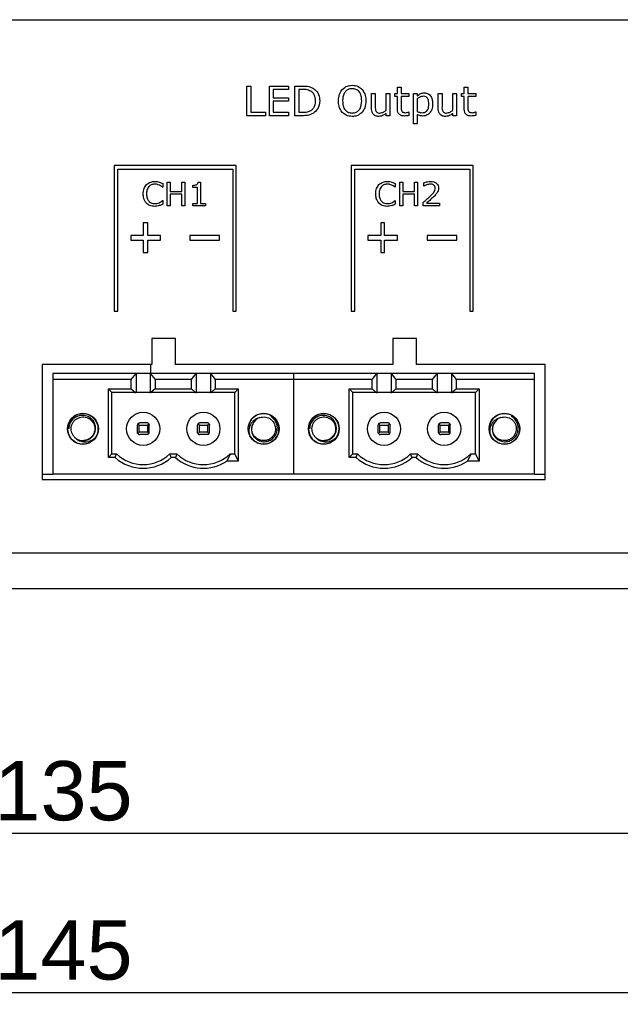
# Model space of a CAD drawing. Header units: millimetres. Extents: x 0 to 840, y 0 to 594.
# Tile 12 of 28: x 336 to 387, y 166 to 249. Entities that reach past the tile are written whole.
import ezdxf

# ---------------------------------------------------------------- set-up
doc = ezdxf.new("R2010")
doc.units = ezdxf.units.MM
doc.layers.get('0').update_dxf_attribs({"color": 3, "lineweight": 30})
doc.layers.add('Dimension', color=7, linetype='Continuous', lineweight=18)
doc.styles.add('Annotative', font='arial.ttf')
doc.dimstyles.new('ISO-iCore', dxfattribs={"dimtxt": 5, "dimasz": 5, "dimexe": 1, "dimexo": 1, "dimgap": 1, "dimtad": 1, "dimrnd": 0.0005, "dimzin": 9, "dimdsep": 46, "dimtxsty": 'Annotative', "dimcen": 0, "dimclrd": 256, "dimclre": 256, "dimclrt": 2, "dimadec": 1, "dimazin": 2, "dimtfac": 1, "dimtix": 1, "dimtmove": 1, "dimatfit": 0, "dimfxl": 1, "dimarcsym": 1})

# ---------------------------------------------------------------- blocks, each defined once
blk = doc.blocks.new('*D1181')
at = {"layer": 'Defpoints', "color": 0}
for p in [(267.6, 200.733), (412.6, 200.733), (412.6, 166.644)]:
    blk.add_point(p, dxfattribs=at)
at = {"layer": 'Dimension', "lineweight": -2}
for p, q in [((267.6, 199.733), (267.6, 165.644)), ((412.6, 199.733), (412.6, 165.644)), ((272.6, 166.644), (407.6, 166.644))]:
    blk.add_line(p, q, dxfattribs=at)
at = {"layer": 'Dimension'}
for points in [[(272.6, 167.477), (272.6, 165.81), (267.6, 166.644)], [(407.6, 165.81), (407.6, 167.477), (412.6, 166.644)]]:
    blk.add_solid(points, dxfattribs=at)
at = {"layer": 'Dimension', "color": 2, "insert": (340.1, 170.196), "char_height": 5, "attachment_point": 5, "style": 'Annotative'}
blk.add_mtext('145', dxfattribs=at)
blk = doc.blocks.new('*D1182')
at = {"layer": 'Defpoints', "color": 0}
for p in [(272.6, 218.983), (407.6, 218.983), (407.6, 180.078)]:
    blk.add_point(p, dxfattribs=at)
at = {"layer": 'Dimension', "lineweight": -2}
for p, q in [((272.6, 217.983), (272.6, 179.078)), ((407.6, 217.983), (407.6, 179.078)), ((277.6, 180.078), (402.6, 180.078))]:
    blk.add_line(p, q, dxfattribs=at)
at = {"layer": 'Dimension'}
for points in [[(277.6, 180.911), (277.6, 179.244), (272.6, 180.078)], [(402.6, 179.244), (402.6, 180.911), (407.6, 180.078)]]:
    blk.add_solid(points, dxfattribs=at)
at = {"layer": 'Dimension', "color": 2, "insert": (340.1, 183.632), "char_height": 5, "attachment_point": 5, "style": 'Annotative'}
blk.add_mtext('135', dxfattribs=at)

msp = doc.modelspace()

# ---------------------------------------------------------------- linework, layer by layer
for p, q in [((280.61, 248.733), (399.59, 248.733)), ((355.576, 243.133), (355.892, 243.133)), ((355.576, 240.633), (355.576, 243.133)), ((355.892, 243.133), (355.892, 240.918)), ((357.475, 240.633), (357.475, 243.133)), ((357.475, 243.133), (359.089, 243.133)), ((359.089, 242.848), (357.791, 242.848)), ((357.791, 242.848), (357.791, 242.152)), ((359.089, 243.133), (359.089, 242.848)), ((359.627, 240.633), (359.627, 243.133)), ((359.627, 243.133), (360.244, 243.133)), ((360.254, 242.848), (359.943, 242.848)), ((359.943, 242.848), (359.943, 240.918)), ((368.266, 242.5), (368.266, 243.038)), ((368.266, 243.038), (368.582, 243.038)), ((368.582, 243.038), (368.582, 242.5)), ((373.899, 242.5), (373.899, 243.038)), ((373.899, 243.038), (374.215, 243.038)), ((374.215, 243.038), (374.215, 242.5)), ((357.791, 242.152), (359.089, 242.152)), ((359.089, 241.867), (357.791, 241.867)), ((357.791, 241.867), (357.791, 240.918)), ((359.089, 242.152), (359.089, 241.867)), ((366.082, 241.281), (366.082, 242.5)), ((366.082, 242.5), (366.399, 242.5)), ((366.399, 242.5), (366.399, 241.42)), ((367.316, 241.084), (367.316, 242.5)), ((367.316, 242.5), (367.633, 242.5)), ((367.633, 242.5), (367.633, 240.633)), ((368.044, 242.247), (368.044, 242.5)), ((368.044, 242.5), (368.266, 242.5)), ((368.266, 242.247), (368.044, 242.247)), ((368.266, 241.251), (368.266, 242.247)), ((368.582, 242.5), (369.247, 242.5)), ((369.247, 242.247), (368.582, 242.247)), ((368.582, 242.247), (368.582, 241.398)), ((369.247, 242.5), (369.247, 242.247)), ((369.627, 239.937), (369.627, 242.5)), ((369.627, 242.5), (369.943, 242.5)), ((369.943, 242.5), (369.943, 242.315)), ((369.943, 242.064), (369.943, 240.991)), ((371.715, 241.281), (371.715, 242.5)), ((371.715, 242.5), (372.032, 242.5)), ((372.032, 242.5), (372.032, 241.42)), ((372.949, 241.084), (372.949, 242.5)), ((372.949, 242.5), (373.266, 242.5)), ((373.266, 242.5), (373.266, 240.633)), ((373.677, 242.247), (373.677, 242.5)), ((373.677, 242.5), (373.899, 242.5)), ((373.899, 242.247), (373.677, 242.247)), ((373.899, 241.251), (373.899, 242.247)), ((374.215, 242.5), (374.88, 242.5)), ((374.88, 242.247), (374.215, 242.247)), ((374.215, 242.247), (374.215, 241.398)), ((374.88, 242.5), (374.88, 242.247)), ((357.127, 240.633), (355.576, 240.633)), ((355.892, 240.918), (357.127, 240.918)), ((357.127, 240.918), (357.127, 240.633)), ((359.089, 240.633), (357.475, 240.633)), ((357.791, 240.918), (359.089, 240.918)), ((359.089, 240.918), (359.089, 240.633)), ((360.251, 240.633), (359.627, 240.633)), ((359.943, 240.918), (360.254, 240.918)), ((367.316, 240.633), (367.316, 240.831)), ((367.633, 240.633), (367.316, 240.633)), ((369.23, 240.95), (369.247, 240.95)), ((369.247, 240.95), (369.247, 240.657)), ((369.943, 240.733), (369.943, 239.937)), ((372.949, 240.633), (372.949, 240.831)), ((373.266, 240.633), (372.949, 240.633)), ((374.862, 240.95), (374.88, 240.95)), ((374.88, 240.95), (374.88, 240.657)), ((369.943, 239.937), (369.627, 239.937)), ((354.67, 236.433), (344.37, 236.433)), ((344.37, 236.433), (344.37, 224.133)), ((344.67, 224.133), (344.67, 236.133)), ((344.67, 236.133), (354.37, 236.133)), ((354.37, 236.133), (354.37, 224.133)), ((354.67, 224.133), (354.67, 236.433)), ((374.67, 236.433), (364.37, 236.433)), ((364.37, 236.433), (364.37, 224.133)), ((364.67, 224.133), (364.67, 236.133)), ((364.67, 236.133), (374.37, 236.133)), ((374.37, 236.133), (374.37, 224.133)), ((374.67, 224.133), (374.67, 236.433)), ((348.469, 234.603), (348.449, 234.603)), ((348.469, 234.912), (348.469, 234.603)), ((348.849, 235.033), (349.102, 235.033)), ((348.849, 233.033), (348.849, 235.033)), ((349.102, 235.033), (349.102, 234.248)), ((350.089, 235.033), (350.342, 235.033)), ((350.089, 234.248), (350.089, 235.033)), ((350.342, 235.033), (350.342, 233.033)), ((351.001, 234.578), (351.001, 234.755)), ((351.406, 234.578), (351.001, 234.578)), ((351.406, 233.236), (351.406, 234.578)), ((351.454, 235.033), (351.659, 235.033)), ((351.659, 235.033), (351.659, 233.236)), ((368.089, 234.603), (368.069, 234.603)), ((368.089, 234.912), (368.089, 234.603)), ((368.469, 235.033), (368.722, 235.033)), ((368.469, 233.033), (368.469, 235.033)), ((368.722, 235.033), (368.722, 234.248)), ((369.709, 235.033), (369.962, 235.033)), ((369.709, 234.248), (369.709, 235.033)), ((369.962, 235.033), (369.962, 233.033)), ((370.494, 234.679), (370.494, 234.96)), ((370.508, 234.679), (370.494, 234.679)), ((349.102, 234.248), (350.089, 234.248)), ((349.102, 234.021), (349.102, 233.033)), ((350.089, 234.021), (349.102, 234.021)), ((350.089, 233.033), (350.089, 234.021)), ((368.722, 234.248), (369.709, 234.248)), ((368.722, 234.021), (368.722, 233.033)), ((369.709, 234.021), (368.722, 234.021)), ((369.709, 233.033), (369.709, 234.021)), ((348.45, 233.464), (348.469, 233.464)), ((348.469, 233.464), (348.469, 233.159)), ((349.102, 233.033), (348.849, 233.033)), ((350.342, 233.033), (350.089, 233.033)), ((351.001, 233.236), (351.406, 233.236)), ((351.001, 233.033), (351.001, 233.236)), ((352.064, 233.033), (351.001, 233.033)), ((351.659, 233.236), (352.064, 233.236)), ((352.064, 233.236), (352.064, 233.033)), ((368.07, 233.464), (368.089, 233.464)), ((368.089, 233.464), (368.089, 233.159)), ((368.722, 233.033), (368.469, 233.033)), ((369.962, 233.033), (369.709, 233.033)), ((370.443, 233.033), (370.443, 233.312)), ((371.811, 233.033), (370.443, 233.033)), ((370.726, 233.261), (371.811, 233.261)), ((371.811, 233.261), (371.811, 233.033)), ((347.22, 231.583), (346.82, 231.583)), ((346.82, 231.583), (346.82, 230.533)), ((347.22, 230.533), (347.22, 231.583)), ((367.17, 231.583), (366.87, 231.583)), ((366.87, 231.583), (366.87, 230.533)), ((367.17, 230.533), (367.17, 231.583)), ((346.82, 230.533), (345.77, 230.533)), ((345.77, 230.533), (345.77, 230.133)), ((348.27, 230.533), (347.22, 230.533)), ((348.27, 230.133), (348.27, 230.533)), ((353.27, 230.533), (350.77, 230.533)), ((350.77, 230.533), (350.77, 230.133)), ((353.27, 230.133), (353.27, 230.533)), ((366.87, 230.533), (365.77, 230.533)), ((365.77, 230.533), (365.77, 230.133)), ((368.27, 230.533), (367.17, 230.533)), ((368.27, 230.133), (368.27, 230.533)), ((373.27, 230.533), (370.77, 230.533)), ((370.77, 230.533), (370.77, 230.133)), ((373.27, 230.133), (373.27, 230.533)), ((345.77, 230.133), (346.82, 230.133)), ((346.82, 230.133), (346.82, 229.083)), ((347.22, 229.083), (347.22, 230.133)), ((347.22, 230.133), (348.27, 230.133)), ((350.77, 230.133), (353.27, 230.133)), ((365.77, 230.133), (366.87, 230.133)), ((366.87, 230.133), (366.87, 229.083)), ((367.17, 229.083), (367.17, 230.133)), ((367.17, 230.133), (368.27, 230.133)), ((370.77, 230.133), (373.27, 230.133)), ((346.82, 229.083), (347.22, 229.083)), ((366.87, 229.083), (367.17, 229.083)), ((344.37, 224.133), (344.67, 224.133)), ((354.37, 224.133), (354.67, 224.133)), ((364.37, 224.133), (364.67, 224.133)), ((374.37, 224.133), (374.67, 224.133)), ((349.55, 221.833), (347.55, 221.833)), ((347.55, 221.833), (347.55, 219.633)), ((349.55, 219.633), (349.55, 221.833)), ((369.87, 221.833), (367.87, 221.833)), ((367.87, 221.833), (367.87, 219.633)), ((369.87, 219.633), (369.87, 221.833)), ((347.55, 219.633), (338.3, 219.633)), ((338.3, 219.633), (338.3, 209.933)), ((347.47, 218.883), (347.47, 219.633)), ((367.87, 219.633), (349.55, 219.633)), ((380.74, 219.633), (369.87, 219.633)), ((380.74, 209.933), (380.74, 219.633)), ((346.22, 218.883), (339.2, 218.883)), ((339.2, 218.883), (339.2, 218.383)), ((345.82, 218.383), (346.22, 218.883)), ((346.22, 218.883), (346.22, 217.283)), ((347.42, 218.883), (346.22, 218.883)), ((351.3, 218.883), (347.42, 218.883)), ((347.42, 218.883), (347.82, 218.383)), ((347.42, 218.883), (347.42, 217.283)), ((350.9, 218.383), (351.3, 218.883)), ((351.3, 218.883), (351.3, 217.283)), ((352.5, 218.883), (351.3, 218.883)), ((352.5, 218.883), (352.9, 218.383)), ((359.52, 218.883), (352.5, 218.883)), ((352.5, 218.883), (352.5, 217.283)), ((359.52, 218.383), (359.52, 218.883)), ((366.54, 218.883), (359.52, 218.883)), ((366.14, 218.383), (366.54, 218.883)), ((366.54, 218.883), (366.54, 217.283)), ((367.74, 218.883), (366.54, 218.883)), ((371.62, 218.883), (367.74, 218.883)), ((367.74, 218.883), (368.14, 218.383)), ((367.74, 218.883), (367.74, 217.283)), ((371.22, 218.383), (371.62, 218.883)), ((371.62, 218.883), (371.62, 217.283)), ((372.82, 218.883), (371.62, 218.883)), ((372.82, 218.883), (372.82, 217.283)), ((372.82, 218.883), (373.22, 218.383)), ((379.84, 218.883), (372.82, 218.883)), ((379.84, 218.383), (379.84, 218.883)), ((339.2, 218.383), (339.2, 210.383)), ((345.82, 218.383), (339.2, 218.383)), ((345.82, 217.583), (345.82, 218.383)), ((350.9, 218.383), (347.82, 218.383)), ((347.82, 218.383), (347.82, 217.583)), ((350.9, 217.583), (350.9, 218.383)), ((352.9, 218.383), (352.9, 217.583)), ((359.52, 218.383), (352.9, 218.383)), ((359.52, 210.383), (359.52, 218.383)), ((366.14, 218.383), (359.52, 218.383)), ((366.14, 217.583), (366.14, 218.383)), ((371.22, 218.383), (368.14, 218.383)), ((368.14, 218.383), (368.14, 217.583)), ((371.22, 217.583), (371.22, 218.383)), ((373.22, 218.383), (373.22, 217.583)), ((379.84, 218.383), (373.22, 218.383)), ((379.84, 210.383), (379.84, 218.383)), ((343.88, 217.583), (345.82, 217.583)), ((343.88, 211.783), (343.88, 217.583)), ((343.88, 217.583), (344.18, 217.283)), ((346.166, 217.283), (344.18, 217.283)), ((344.18, 212.083), (344.18, 217.283)), ((345.82, 217.583), (346.166, 217.283)), ((346.166, 217.283), (346.22, 217.283)), ((347.42, 217.283), (346.22, 217.283)), ((347.42, 217.283), (347.473, 217.283)), ((347.82, 217.583), (347.473, 217.283)), ((351.246, 217.283), (347.473, 217.283)), ((347.82, 217.583), (350.9, 217.583)), ((350.9, 217.583), (351.246, 217.283)), ((351.246, 217.283), (351.3, 217.283)), ((352.5, 217.283), (351.3, 217.283)), ((352.5, 217.283), (352.553, 217.283)), ((352.553, 217.283), (352.9, 217.583)), ((354.54, 217.283), (352.553, 217.283)), ((352.9, 217.583), (354.84, 217.583)), ((354.54, 217.283), (354.84, 217.583)), ((354.54, 212.083), (354.54, 217.283)), ((354.84, 217.583), (354.84, 211.483)), ((364.2, 217.583), (366.14, 217.583)), ((364.2, 211.783), (364.2, 217.583)), ((364.2, 217.583), (364.5, 217.283)), ((366.486, 217.283), (364.5, 217.283)), ((364.5, 212.083), (364.5, 217.283)), ((366.14, 217.583), (366.486, 217.283)), ((366.486, 217.283), (366.54, 217.283)), ((367.74, 217.283), (366.54, 217.283)), ((367.74, 217.283), (367.793, 217.283)), ((368.14, 217.583), (367.793, 217.283)), ((371.566, 217.283), (367.793, 217.283)), ((368.14, 217.583), (371.22, 217.583)), ((371.22, 217.583), (371.566, 217.283)), ((371.566, 217.283), (371.62, 217.283)), ((372.82, 217.283), (371.62, 217.283)), ((372.82, 217.283), (372.873, 217.283)), ((372.873, 217.283), (373.22, 217.583)), ((374.86, 217.283), (372.873, 217.283)), ((373.22, 217.583), (375.16, 217.583)), ((374.86, 217.283), (375.16, 217.583)), ((374.86, 212.083), (374.86, 217.283)), ((375.16, 217.583), (375.16, 211.483)), ((346.33, 213.918), (346.33, 214.518)), ((346.48, 214.518), (346.367, 214.635)), ((346.48, 213.918), (346.48, 214.518)), ((346.48, 214.518), (347.18, 214.518)), ((347.13, 214.718), (346.53, 214.718)), ((347.18, 214.518), (347.292, 214.635)), ((347.18, 214.518), (347.18, 213.918)), ((347.33, 213.918), (347.33, 214.518)), ((351.41, 213.918), (351.41, 214.518)), ((351.56, 214.518), (351.447, 214.635)), ((351.56, 214.518), (352.26, 214.518)), ((351.56, 213.918), (351.56, 214.518)), ((352.21, 214.718), (351.61, 214.718)), ((352.26, 214.518), (352.372, 214.635)), ((352.26, 214.518), (352.26, 213.918)), ((352.41, 213.918), (352.41, 214.518)), ((355.69, 214.37), (355.708, 214.443)), ((366.65, 213.918), (366.65, 214.518)), ((366.8, 214.518), (366.687, 214.635)), ((366.8, 214.518), (367.5, 214.518)), ((366.8, 213.918), (366.8, 214.518)), ((367.45, 214.718), (366.85, 214.718)), ((367.5, 214.518), (367.612, 214.635)), ((367.5, 214.518), (367.5, 213.918)), ((367.65, 213.918), (367.65, 214.518)), ((371.73, 213.918), (371.73, 214.518)), ((371.88, 214.518), (371.767, 214.635)), ((371.88, 214.518), (372.58, 214.518)), ((371.88, 213.918), (371.88, 214.518)), ((372.53, 214.718), (371.93, 214.718)), ((372.58, 214.518), (372.692, 214.635)), ((372.58, 214.518), (372.58, 213.918)), ((372.73, 213.918), (372.73, 214.518)), ((376.01, 214.37), (376.028, 214.443)), ((342.87, 213.58), (342.838, 213.512)), ((346.367, 213.802), (346.48, 213.918)), ((347.18, 213.918), (346.48, 213.918)), ((347.13, 213.718), (346.53, 213.718)), ((347.18, 213.918), (347.292, 213.802)), ((351.447, 213.802), (351.56, 213.918)), ((352.26, 213.918), (351.56, 213.918)), ((352.21, 213.718), (351.61, 213.718)), ((352.26, 213.918), (352.372, 213.802)), ((355.871, 213.544), (355.828, 213.606)), ((363.19, 213.58), (363.158, 213.512)), ((366.687, 213.802), (366.8, 213.918)), ((367.5, 213.918), (366.8, 213.918)), ((367.45, 213.718), (366.85, 213.718)), ((367.5, 213.918), (367.612, 213.802)), ((371.767, 213.802), (371.88, 213.918)), ((372.58, 213.918), (371.88, 213.918)), ((372.53, 213.718), (371.93, 213.718)), ((372.58, 213.918), (372.692, 213.802)), ((376.191, 213.544), (376.148, 213.606)), ((342.244, 213.01), (342.172, 212.99)), ((362.564, 213.01), (362.492, 212.99)), ((343.88, 211.783), (344.18, 212.083)), ((344.18, 212.083), (344.575, 212.083)), ((349.065, 212.083), (349.655, 212.083)), ((354.148, 212.076), (353.875, 211.483)), ((354.145, 212.083), (354.54, 212.083)), ((354.547, 212.076), (354.148, 212.076)), ((354.54, 212.083), (354.547, 212.076)), ((354.547, 212.076), (354.84, 211.483)), ((364.2, 211.783), (364.5, 212.083)), ((364.5, 212.083), (364.895, 212.083)), ((369.385, 212.083), (369.975, 212.083)), ((374.468, 212.076), (374.195, 211.483)), ((374.465, 212.083), (374.86, 212.083)), ((374.867, 212.076), (374.468, 212.076)), ((374.86, 212.083), (374.867, 212.076)), ((374.867, 212.076), (375.16, 211.483)), ((344.458, 211.783), (343.88, 211.783)), ((349.538, 211.783), (349.182, 211.783)), ((354.84, 211.483), (353.875, 211.483)), ((364.778, 211.783), (364.2, 211.783)), ((369.858, 211.783), (369.502, 211.783)), ((375.16, 211.483), (374.195, 211.483)), ((338.3, 210.383), (339.2, 210.383)), ((359.52, 210.383), (339.2, 210.383)), ((379.84, 210.383), (359.52, 210.383)), ((379.84, 210.383), (380.74, 210.383)), ((338.3, 209.933), (380.74, 209.933)), ((272.6, 203.733), (407.6, 203.733)), ((280.61, 203.733), (399.59, 203.733)), ((272.6, 200.733), (407.6, 200.733))]:
    msp.add_line(p, q)
at = {"flags": 128}
for points in [[(354.145, 212.083), (354.146, 212.079), (354.148, 212.076)], [(374.465, 212.083), (374.466, 212.079), (374.468, 212.076)]]:
    msp.add_lwpolyline(points, dxfattribs=at)
for centre, radius in [((341.74, 214.208), 1.3), ((346.82, 214.208), 1.4), ((351.9, 214.208), 1.4), ((356.98, 214.208), 1.3), ((362.06, 214.208), 1.3), ((367.14, 214.208), 1.4), ((372.22, 214.208), 1.4), ((377.3, 214.208), 1.3)]:
    msp.add_circle(centre, radius)
for centre, radius, start, end in [((341.74, 214.208), 1.293, 330.93673, 289.52039), ((356.98, 214.208), 1.293, 210.93673, 169.52039), ((362.06, 214.208), 1.293, 330.93673, 289.52039), ((377.3, 214.208), 1.293, 210.93673, 169.52039), ((356.98, 214.208), 1, 108.96895, 156.9691), ((377.3, 214.208), 1, 108.96895, 156.9691), ((341.74, 214.208), 1, 228.96895, 276.9691), ((362.06, 214.208), 1, 228.96895, 276.9691), ((346.82, 214.433), 3.25, 226.30911, 313.6909), ((351.9, 214.433), 3.25, 226.3091, 313.6909), ((367.14, 214.433), 3.25, 226.30911, 313.6909), ((372.22, 214.433), 3.25, 226.3091, 313.6909), ((346.82, 214.433), 3.55, 228.28628, 311.71372), ((351.9, 214.433), 3.55, 228.28628, 303.79992), ((367.14, 214.433), 3.55, 228.28628, 311.71372), ((372.22, 214.433), 3.55, 228.28628, 303.79992)]:
    msp.add_arc(centre, radius, start, end)
for points, knots in [([(360.244, 243.133), (360.428, 243.132), (360.755, 243.131), (361.051, 242.995), (361.181, 242.935)], [0, 0, 0, 0, 0.560696, 1, 1, 1, 1]), ([(360.962, 242.699), (360.835, 242.752), (360.607, 242.846), (360.362, 242.848), (360.254, 242.848)], [0, 0, 0, 0, 0.5587156, 1, 1, 1, 1]), ([(361.367, 241.886), (361.351, 242.066), (361.328, 242.319), (361.136, 242.581), (361.02, 242.66), (360.962, 242.699)], [0, 0, 0, 0, 0.558139, 0.779042, 1, 1, 1, 1]), ([(361.181, 242.935), (361.273, 242.865), (361.457, 242.725), (361.674, 242.361), (361.699, 242.063), (361.715, 241.881)], [0, 0, 0, 0, 0.280289, 0.560647, 1, 1, 1, 1]), ([(363.297, 241.882), (363.308, 242.081), (363.327, 242.435), (363.524, 242.726), (363.611, 242.854)], [0, 0, 0, 0, 0.56042, 1, 1, 1, 1]), ([(363.611, 242.854), (363.749, 242.967), (363.997, 243.167), (364.312, 243.188), (364.452, 243.197)], [0, 0, 0, 0, 0.558184, 1, 1, 1, 1]), ([(364.453, 242.912), (364.361, 242.905), (364.176, 242.891), (363.931, 242.745), (363.753, 242.507), (363.658, 242.208), (363.65, 241.991), (363.646, 241.882)], [0, 0, 0, 0, 0.186634, 0.372828, 0.559332, 0.779428, 1, 1, 1, 1]), ([(364.452, 243.197), (364.63, 243.181), (364.949, 243.154), (365.188, 242.946), (365.294, 242.854)], [0, 0, 0, 0, 0.5598415, 1, 1, 1, 1]), ([(365.259, 241.882), (365.253, 242.021), (365.24, 242.296), (365.073, 242.655), (364.781, 242.882), (364.563, 242.902), (364.453, 242.912)], [0, 0, 0, 0, 0.281049, 0.560521, 0.780005, 1, 1, 1, 1]), ([(365.294, 242.854), (365.399, 242.688), (365.589, 242.389), (365.602, 242.038), (365.608, 241.882)], [0, 0, 0, 0, 0.558244, 1, 1, 1, 1]), ([(360.996, 241.084), (361.064, 241.138), (361.201, 241.245), (361.346, 241.527), (361.359, 241.75), (361.367, 241.886)], [0, 0, 0, 0, 0.279973, 0.55997, 1, 1, 1, 1]), ([(361.715, 241.881), (361.687, 241.646), (361.635, 241.226), (361.317, 240.953), (361.177, 240.833)], [0, 0, 0, 0, 0.559628, 1, 1, 1, 1]), ([(363.61, 240.914), (363.504, 241.08), (363.316, 241.377), (363.303, 241.728), (363.297, 241.882)], [0, 0, 0, 0, 0.558253, 1, 1, 1, 1]), ([(363.646, 241.882), (363.652, 241.744), (363.665, 241.469), (363.833, 241.11), (364.127, 240.885), (364.344, 240.865), (364.453, 240.855)], [0, 0, 0, 0, 0.281098, 0.560452, 0.780034, 1, 1, 1, 1]), ([(364.453, 240.855), (364.546, 240.862), (364.73, 240.876), (364.973, 241.023), (365.221, 241.347), (365.244, 241.661), (365.259, 241.882)], [0, 0, 0, 0, 0.1871843, 0.3740216, 0.5610948, 1, 1, 1, 1]), ([(365.608, 241.882), (365.597, 241.685), (365.578, 241.332), (365.38, 241.041), (365.294, 240.914)], [0, 0, 0, 0, 0.560491, 1, 1, 1, 1]), ([(369.943, 242.315), (370.044, 242.392), (370.223, 242.529), (370.446, 242.553), (370.544, 242.564)], [0, 0, 0, 0, 0.560388, 1, 1, 1, 1]), ([(370.465, 242.279), (370.358, 242.261), (370.167, 242.229), (370.012, 242.114), (369.943, 242.064)], [0, 0, 0, 0, 0.558164, 1, 1, 1, 1]), ([(370.924, 241.598), (370.917, 241.757), (370.909, 241.956), (370.784, 242.155), (370.663, 242.258), (370.544, 242.27), (370.465, 242.279)], [0, 0, 0, 0, 0.499793, 0.625452, 0.750889, 1, 1, 1, 1]), ([(370.544, 242.564), (370.657, 242.55), (370.884, 242.522), (371.118, 242.253), (371.227, 241.934), (371.236, 241.71), (371.24, 241.598)], [0, 0, 0, 0, 0.248966, 0.497967, 0.74861, 1, 1, 1, 1]), ([(360.254, 240.918), (360.4, 240.919), (360.66, 240.921), (360.894, 241.034), (360.996, 241.084)], [0, 0, 0, 0, 0.560854, 1, 1, 1, 1]), ([(366.698, 240.57), (366.597, 240.579), (366.396, 240.597), (366.179, 240.8), (366.093, 241.046), (366.086, 241.202), (366.082, 241.281)], [0, 0, 0, 0, 0.279837, 0.558037, 0.77867, 1, 1, 1, 1]), ([(366.399, 241.42), (366.397, 241.339), (366.394, 241.193), (366.445, 241.057), (366.468, 240.997)], [0, 0, 0, 0, 0.5615296, 1, 1, 1, 1]), ([(366.468, 240.997), (366.488, 240.969), (366.529, 240.913), (366.645, 240.858), (366.734, 240.856), (366.788, 240.855)], [0, 0, 0, 0, 0.27985, 0.559257, 1, 1, 1, 1]), ([(366.788, 240.855), (366.896, 240.876), (367.09, 240.914), (367.247, 241.032), (367.316, 241.084)], [0, 0, 0, 0, 0.558245, 1, 1, 1, 1]), ([(368.86, 240.602), (368.765, 240.608), (368.576, 240.62), (368.353, 240.794), (368.275, 241.029), (368.269, 241.177), (368.266, 241.251)], [0, 0, 0, 0, 0.280543, 0.55815, 0.778666, 1, 1, 1, 1]), ([(368.582, 241.398), (368.579, 241.324), (368.573, 241.193), (368.618, 241.069), (368.637, 241.015)], [0, 0, 0, 0, 0.562041, 1, 1, 1, 1]), ([(368.637, 241.015), (368.656, 240.988), (368.694, 240.934), (368.807, 240.889), (368.89, 240.887), (368.942, 240.886)], [0, 0, 0, 0, 0.27954, 0.558865, 1, 1, 1, 1]), ([(369.943, 240.991), (370.021, 240.957), (370.161, 240.895), (370.314, 240.889), (370.381, 240.886)], [0, 0, 0, 0, 0.559895, 1, 1, 1, 1]), ([(370.381, 240.886), (370.444, 240.891), (370.571, 240.901), (370.738, 241.002), (370.902, 241.23), (370.915, 241.446), (370.924, 241.598)], [0, 0, 0, 0, 0.187163, 0.373807, 0.560752, 1, 1, 1, 1]), ([(371.24, 241.598), (371.231, 241.448), (371.214, 241.179), (371.064, 240.959), (370.997, 240.862)], [0, 0, 0, 0, 0.560292, 1, 1, 1, 1]), ([(372.331, 240.57), (372.23, 240.579), (372.028, 240.597), (371.812, 240.8), (371.726, 241.046), (371.719, 241.202), (371.715, 241.281)], [0, 0, 0, 0, 0.279837, 0.558037, 0.77867, 1, 1, 1, 1]), ([(372.032, 241.42), (372.03, 241.339), (372.027, 241.193), (372.078, 241.057), (372.101, 240.997)], [0, 0, 0, 0, 0.56153, 1, 1, 1, 1]), ([(372.101, 240.997), (372.121, 240.969), (372.162, 240.913), (372.278, 240.858), (372.367, 240.856), (372.421, 240.855)], [0, 0, 0, 0, 0.27985, 0.559257, 1, 1, 1, 1]), ([(372.421, 240.855), (372.529, 240.876), (372.723, 240.914), (372.88, 241.032), (372.949, 241.084)], [0, 0, 0, 0, 0.5582452, 1, 1, 1, 1]), ([(374.493, 240.602), (374.398, 240.608), (374.209, 240.62), (373.986, 240.794), (373.908, 241.029), (373.902, 241.177), (373.899, 241.251)], [0, 0, 0, 0, 0.280543, 0.55815, 0.778666, 1, 1, 1, 1]), ([(374.215, 241.398), (374.212, 241.324), (374.206, 241.193), (374.251, 241.069), (374.27, 241.015)], [0, 0, 0, 0, 0.562041, 1, 1, 1, 1]), ([(374.27, 241.015), (374.289, 240.988), (374.327, 240.934), (374.44, 240.889), (374.523, 240.887), (374.575, 240.886)], [0, 0, 0, 0, 0.27954, 0.558865, 1, 1, 1, 1]), ([(361.177, 240.833), (361.012, 240.761), (360.715, 240.632), (360.393, 240.633), (360.251, 240.633)], [0, 0, 0, 0, 0.558362, 1, 1, 1, 1]), ([(364.452, 240.57), (364.273, 240.585), (363.954, 240.612), (363.715, 240.822), (363.61, 240.914)], [0, 0, 0, 0, 0.55992, 1, 1, 1, 1]), ([(365.294, 240.914), (365.156, 240.8), (364.909, 240.595), (364.592, 240.578), (364.452, 240.57)], [0, 0, 0, 0, 0.558184, 1, 1, 1, 1]), ([(367.316, 240.831), (367.213, 240.751), (367.029, 240.608), (366.799, 240.582), (366.698, 240.57)], [0, 0, 0, 0, 0.560843, 1, 1, 1, 1]), ([(369.247, 240.657), (369.175, 240.64), (369.048, 240.611), (368.918, 240.604), (368.86, 240.602)], [0, 0, 0, 0, 0.560003, 1, 1, 1, 1]), ([(368.942, 240.886), (368.997, 240.892), (369.096, 240.901), (369.189, 240.935), (369.23, 240.95)], [0, 0, 0, 0, 0.55957, 1, 1, 1, 1]), ([(370.434, 240.602), (370.337, 240.608), (370.164, 240.619), (370.011, 240.698), (369.943, 240.733)], [0, 0, 0, 0, 0.5595, 1, 1, 1, 1]), ([(370.997, 240.862), (370.907, 240.78), (370.745, 240.633), (370.529, 240.611), (370.434, 240.602)], [0, 0, 0, 0, 0.559205, 1, 1, 1, 1]), ([(372.949, 240.831), (372.846, 240.751), (372.662, 240.608), (372.432, 240.582), (372.331, 240.57)], [0, 0, 0, 0, 0.560843, 1, 1, 1, 1]), ([(374.88, 240.657), (374.808, 240.64), (374.681, 240.611), (374.55, 240.604), (374.493, 240.602)], [0, 0, 0, 0, 0.560003, 1, 1, 1, 1]), ([(374.575, 240.886), (374.63, 240.892), (374.728, 240.901), (374.821, 240.935), (374.862, 240.95)], [0, 0, 0, 0, 0.55957, 1, 1, 1, 1]), ([(346.824, 234.031), (346.833, 234.193), (346.849, 234.48), (347.018, 234.711), (347.092, 234.813)], [0, 0, 0, 0, 0.5604, 1, 1, 1, 1]), ([(347.092, 234.813), (347.21, 234.902), (347.419, 235.062), (347.681, 235.077), (347.796, 235.084)], [0, 0, 0, 0, 0.558295, 1, 1, 1, 1]), ([(347.296, 234.651), (347.23, 234.544), (347.112, 234.352), (347.105, 234.129), (347.102, 234.03)], [0, 0, 0, 0, 0.558124, 1, 1, 1, 1]), ([(347.781, 234.856), (347.677, 234.847), (347.492, 234.831), (347.356, 234.706), (347.296, 234.651)], [0, 0, 0, 0, 0.559583, 1, 1, 1, 1]), ([(348.449, 234.603), (348.336, 234.683), (348.135, 234.827), (347.889, 234.847), (347.781, 234.856)], [0, 0, 0, 0, 0.5597809, 1, 1, 1, 1]), ([(347.796, 235.084), (347.928, 235.073), (348.162, 235.054), (348.375, 234.955), (348.469, 234.912)], [0, 0, 0, 0, 0.559441, 1, 1, 1, 1]), ([(351.001, 234.755), (351.062, 234.756), (351.171, 234.759), (351.275, 234.794), (351.32, 234.81)], [0, 0, 0, 0, 0.560891, 1, 1, 1, 1]), ([(351.32, 234.81), (351.341, 234.824), (351.384, 234.852), (351.441, 234.927), (351.449, 234.993), (351.454, 235.033)], [0, 0, 0, 0, 0.28053, 0.560631, 1, 1, 1, 1]), ([(366.443, 234.031), (366.453, 234.193), (366.469, 234.48), (366.638, 234.711), (366.712, 234.813)], [0, 0, 0, 0, 0.5604, 1, 1, 1, 1]), ([(366.712, 234.813), (366.829, 234.902), (367.039, 235.062), (367.301, 235.077), (367.416, 235.084)], [0, 0, 0, 0, 0.558295, 1, 1, 1, 1]), ([(366.916, 234.651), (366.85, 234.544), (366.732, 234.352), (366.725, 234.129), (366.722, 234.03)], [0, 0, 0, 0, 0.558124, 1, 1, 1, 1]), ([(367.401, 234.856), (367.297, 234.847), (367.111, 234.831), (366.976, 234.706), (366.916, 234.651)], [0, 0, 0, 0, 0.559583, 1, 1, 1, 1]), ([(368.069, 234.603), (367.956, 234.683), (367.754, 234.827), (367.509, 234.847), (367.401, 234.856)], [0, 0, 0, 0, 0.559781, 1, 1, 1, 1]), ([(367.416, 235.084), (367.547, 235.073), (367.782, 235.054), (367.995, 234.955), (368.089, 234.912)], [0, 0, 0, 0, 0.559441, 1, 1, 1, 1]), ([(370.494, 234.96), (370.598, 234.998), (370.783, 235.067), (370.98, 235.079), (371.066, 235.084)], [0, 0, 0, 0, 0.559854, 1, 1, 1, 1]), ([(371.06, 234.856), (370.95, 234.844), (370.753, 234.822), (370.583, 234.723), (370.508, 234.679)], [0, 0, 0, 0, 0.559398, 1, 1, 1, 1]), ([(371, 233.799), (371.118, 233.913), (371.282, 234.071), (371.438, 234.327), (371.45, 234.456), (371.456, 234.521)], [0, 0, 0, 0, 0.5607252, 0.7804683, 1, 1, 1, 1]), ([(371.456, 234.521), (371.45, 234.576), (371.439, 234.687), (371.29, 234.836), (371.147, 234.848), (371.06, 234.856)], [0, 0, 0, 0, 0.28055, 0.560243, 1, 1, 1, 1]), ([(371.066, 235.084), (371.158, 235.079), (371.341, 235.069), (371.574, 234.945), (371.716, 234.747), (371.728, 234.602), (371.735, 234.53)], [0, 0, 0, 0, 0.280881, 0.560253, 0.779836, 1, 1, 1, 1]), ([(371.735, 234.53), (371.729, 234.45), (371.719, 234.307), (371.649, 234.182), (371.618, 234.127)], [0, 0, 0, 0, 0.559648, 1, 1, 1, 1]), ([(347.095, 233.239), (347.003, 233.373), (346.839, 233.614), (346.828, 233.903), (346.824, 234.031)], [0, 0, 0, 0, 0.5580112, 1, 1, 1, 1]), ([(347.102, 234.03), (347.108, 233.903), (347.12, 233.676), (347.248, 233.49), (347.304, 233.409)], [0, 0, 0, 0, 0.560353, 1, 1, 1, 1]), ([(366.715, 233.239), (366.623, 233.373), (366.459, 233.614), (366.448, 233.903), (366.443, 234.031)], [0, 0, 0, 0, 0.558011, 1, 1, 1, 1]), ([(366.722, 234.03), (366.728, 233.903), (366.74, 233.676), (366.868, 233.49), (366.924, 233.409)], [0, 0, 0, 0, 0.560353, 1, 1, 1, 1]), ([(370.443, 233.312), (370.55, 233.4), (370.739, 233.558), (370.92, 233.725), (371, 233.799)], [0, 0, 0, 0, 0.560035, 1, 1, 1, 1]), ([(371.319, 233.783), (371.211, 233.683), (371.018, 233.504), (370.815, 233.335), (370.726, 233.261)], [0, 0, 0, 0, 0.5599685, 1, 1, 1, 1]), ([(371.618, 234.127), (371.568, 234.059), (371.477, 233.935), (371.368, 233.83), (371.319, 233.783)], [0, 0, 0, 0, 0.559739, 1, 1, 1, 1]), ([(347.795, 232.983), (347.649, 232.991), (347.388, 233.007), (347.185, 233.168), (347.095, 233.239)], [0, 0, 0, 0, 0.560391, 1, 1, 1, 1]), ([(347.304, 233.409), (347.383, 233.344), (347.524, 233.229), (347.704, 233.216), (347.784, 233.211)], [0, 0, 0, 0, 0.558448, 1, 1, 1, 1]), ([(347.784, 233.211), (347.921, 233.224), (348.168, 233.249), (348.364, 233.398), (348.45, 233.464)], [0, 0, 0, 0, 0.559231, 1, 1, 1, 1]), ([(348.181, 233.043), (348.11, 233.023), (347.984, 232.989), (347.853, 232.984), (347.795, 232.983)], [0, 0, 0, 0, 0.560004, 1, 1, 1, 1]), ([(348.469, 233.159), (348.416, 233.135), (348.322, 233.091), (348.224, 233.057), (348.181, 233.043)], [0, 0, 0, 0, 0.560072, 1, 1, 1, 1]), ([(367.415, 232.983), (367.269, 232.991), (367.008, 233.007), (366.805, 233.168), (366.715, 233.239)], [0, 0, 0, 0, 0.5603914, 1, 1, 1, 1]), ([(366.924, 233.409), (367.003, 233.344), (367.144, 233.229), (367.324, 233.216), (367.403, 233.211)], [0, 0, 0, 0, 0.558448, 1, 1, 1, 1]), ([(367.403, 233.211), (367.541, 233.224), (367.788, 233.249), (367.984, 233.398), (368.07, 233.464)], [0, 0, 0, 0, 0.559231, 1, 1, 1, 1]), ([(367.801, 233.043), (367.73, 233.023), (367.604, 232.989), (367.473, 232.984), (367.415, 232.983)], [0, 0, 0, 0, 0.560004, 1, 1, 1, 1]), ([(368.089, 233.159), (368.036, 233.135), (367.942, 233.091), (367.844, 233.057), (367.801, 233.043)], [0, 0, 0, 0, 0.560072, 1, 1, 1, 1]), ([(342.805, 214.208), (342.795, 214.35), (342.774, 214.634), (342.535, 215.008), (342.178, 215.269), (341.739, 215.374), (341.285, 215.302), (340.891, 215.057), (340.604, 214.674), (340.557, 214.364), (340.533, 214.208)], [0, 0, 0, 0, 0.118209, 0.238358, 0.360447, 0.484477, 0.610447, 0.738357, 0.868208, 1, 1, 1, 1]), ([(356.447, 213.286), (356.575, 213.224), (356.832, 213.1), (357.274, 213.119), (357.679, 213.298), (357.99, 213.626), (358.154, 214.055), (358.139, 214.519), (357.951, 214.959), (357.706, 215.155), (357.583, 215.253)], [0, 0, 0, 0, 0.118209, 0.238358, 0.360447, 0.484477, 0.610447, 0.738357, 0.868208, 1, 1, 1, 1]), ([(363.125, 214.208), (363.115, 214.35), (363.094, 214.634), (362.855, 215.008), (362.498, 215.269), (362.059, 215.374), (361.605, 215.302), (361.211, 215.057), (360.924, 214.674), (360.877, 214.364), (360.853, 214.208)], [0, 0, 0, 0, 0.118209, 0.238358, 0.360447, 0.484477, 0.610447, 0.738357, 0.868208, 1, 1, 1, 1]), ([(376.767, 213.286), (376.895, 213.224), (377.152, 213.1), (377.594, 213.119), (377.999, 213.298), (378.31, 213.626), (378.474, 214.055), (378.459, 214.519), (378.271, 214.959), (378.026, 215.155), (377.903, 215.253)], [0, 0, 0, 0, 0.118209, 0.238358, 0.360447, 0.484477, 0.610447, 0.738357, 0.868208, 1, 1, 1, 1]), ([(346.367, 214.635), (346.359, 214.623), (346.347, 214.604), (346.335, 214.568), (346.331, 214.542), (346.33, 214.528), (346.33, 214.522), (346.33, 214.518)], [0, 0, 0, 0, 0.5301046, 0.8090284, 0.9108947, 0.9562276, 1, 1, 1, 1]), ([(346.367, 214.635), (346.381, 214.651), (346.403, 214.677), (346.452, 214.705), (346.493, 214.715), (346.515, 214.718), (346.525, 214.718), (346.53, 214.718)], [0, 0, 0, 0, 0.536774, 0.834698, 0.92915, 0.966406, 1, 1, 1, 1]), ([(347.292, 214.635), (347.278, 214.651), (347.256, 214.677), (347.209, 214.705), (347.167, 214.715), (347.146, 214.718), (347.135, 214.718), (347.13, 214.718)], [0, 0, 0, 0, 0.536446, 0.831157, 0.925896, 0.964332, 1, 1, 1, 1]), ([(347.292, 214.635), (347.302, 214.62), (347.315, 214.601), (347.326, 214.557), (347.329, 214.534), (347.33, 214.523), (347.33, 214.518)], [0, 0, 0, 0, 0.652179, 0.853826, 0.931291, 1, 1, 1, 1]), ([(351.447, 214.635), (351.439, 214.623), (351.427, 214.604), (351.415, 214.568), (351.411, 214.542), (351.41, 214.528), (351.41, 214.522), (351.41, 214.518)], [0, 0, 0, 0, 0.530105, 0.809028, 0.910895, 0.956228, 1, 1, 1, 1]), ([(351.447, 214.635), (351.461, 214.651), (351.483, 214.677), (351.532, 214.705), (351.573, 214.715), (351.595, 214.718), (351.605, 214.718), (351.61, 214.718)], [0, 0, 0, 0, 0.536774, 0.834698, 0.92915, 0.966406, 1, 1, 1, 1]), ([(352.372, 214.635), (352.358, 214.651), (352.336, 214.677), (352.289, 214.705), (352.247, 214.715), (352.226, 214.718), (352.215, 214.718), (352.21, 214.718)], [0, 0, 0, 0, 0.536446, 0.831157, 0.925896, 0.964332, 1, 1, 1, 1]), ([(352.372, 214.635), (352.382, 214.62), (352.395, 214.601), (352.406, 214.557), (352.409, 214.534), (352.41, 214.523), (352.41, 214.518)], [0, 0, 0, 0, 0.652179, 0.853826, 0.931291, 1, 1, 1, 1]), ([(355.871, 213.544), (355.838, 213.633), (355.774, 213.81), (355.756, 214.091), (355.796, 214.359), (355.893, 214.604), (356.038, 214.814), (356.221, 214.98), (356.429, 215.1), (356.58, 215.136), (356.655, 215.154)], [0, 0, 0, 0, 0.138427, 0.273009, 0.403749, 0.530653, 0.653725, 0.772969, 0.888392, 1, 1, 1, 1]), ([(356.059, 214.6), (356.018, 214.484), (355.936, 214.251), (355.981, 213.873), (356.146, 213.524), (356.346, 213.366), (356.447, 213.286)], [0, 0, 0, 0, 0.2440963, 0.4921283, 0.7440961, 1, 1, 1, 1]), ([(356.48, 213.342), (356.374, 213.421), (356.162, 213.578), (355.992, 213.943), (355.955, 214.325), (356.05, 214.548), (356.094, 214.649)], [0, 0, 0, 0, 0.2603842, 0.5207685, 0.7811527, 1, 1, 1, 1]), ([(366.687, 214.635), (366.679, 214.623), (366.667, 214.604), (366.655, 214.568), (366.651, 214.542), (366.65, 214.528), (366.65, 214.522), (366.65, 214.518)], [0, 0, 0, 0, 0.530105, 0.809028, 0.910895, 0.956228, 1, 1, 1, 1]), ([(366.687, 214.635), (366.701, 214.651), (366.723, 214.677), (366.772, 214.705), (366.813, 214.715), (366.835, 214.718), (366.845, 214.718), (366.85, 214.718)], [0, 0, 0, 0, 0.5367742, 0.8346984, 0.9291502, 0.9664064, 1, 1, 1, 1]), ([(367.612, 214.635), (367.598, 214.651), (367.576, 214.677), (367.529, 214.705), (367.487, 214.715), (367.466, 214.718), (367.455, 214.718), (367.45, 214.718)], [0, 0, 0, 0, 0.536446, 0.831157, 0.925896, 0.964332, 1, 1, 1, 1]), ([(367.612, 214.635), (367.622, 214.62), (367.635, 214.601), (367.646, 214.557), (367.649, 214.534), (367.65, 214.523), (367.65, 214.518)], [0, 0, 0, 0, 0.652179, 0.853826, 0.931291, 1, 1, 1, 1]), ([(371.767, 214.635), (371.759, 214.623), (371.747, 214.604), (371.735, 214.568), (371.731, 214.542), (371.73, 214.528), (371.73, 214.522), (371.73, 214.518)], [0, 0, 0, 0, 0.5301046, 0.8090284, 0.9108947, 0.9562276, 1, 1, 1, 1]), ([(371.767, 214.635), (371.781, 214.651), (371.803, 214.677), (371.852, 214.705), (371.893, 214.715), (371.915, 214.718), (371.925, 214.718), (371.93, 214.718)], [0, 0, 0, 0, 0.536774, 0.834698, 0.92915, 0.966406, 1, 1, 1, 1]), ([(372.692, 214.635), (372.678, 214.651), (372.656, 214.677), (372.609, 214.705), (372.567, 214.715), (372.546, 214.718), (372.535, 214.718), (372.53, 214.718)], [0, 0, 0, 0, 0.536446, 0.831157, 0.925896, 0.964332, 1, 1, 1, 1]), ([(372.692, 214.635), (372.702, 214.62), (372.715, 214.601), (372.726, 214.557), (372.729, 214.534), (372.73, 214.523), (372.73, 214.518)], [0, 0, 0, 0, 0.652179, 0.853826, 0.931291, 1, 1, 1, 1]), ([(376.191, 213.544), (376.158, 213.633), (376.094, 213.81), (376.076, 214.091), (376.116, 214.359), (376.213, 214.604), (376.358, 214.814), (376.541, 214.98), (376.749, 215.1), (376.9, 215.136), (376.975, 215.154)], [0, 0, 0, 0, 0.138427, 0.273009, 0.403749, 0.530653, 0.653725, 0.772969, 0.888392, 1, 1, 1, 1]), ([(376.379, 214.6), (376.338, 214.484), (376.256, 214.251), (376.301, 213.873), (376.466, 213.524), (376.666, 213.366), (376.767, 213.286)], [0, 0, 0, 0, 0.2440963, 0.4921283, 0.7440961, 1, 1, 1, 1]), ([(376.8, 213.342), (376.694, 213.421), (376.482, 213.578), (376.312, 213.943), (376.275, 214.325), (376.37, 214.548), (376.414, 214.649)], [0, 0, 0, 0, 0.260384, 0.520768, 0.781153, 1, 1, 1, 1]), ([(342.87, 213.58), (342.808, 213.507), (342.687, 213.363), (342.454, 213.207), (342.201, 213.108), (341.941, 213.069), (341.686, 213.09), (341.451, 213.165), (341.243, 213.285), (341.136, 213.398), (341.083, 213.454)], [0, 0, 0, 0, 0.138427, 0.273009, 0.403749, 0.530653, 0.653725, 0.772969, 0.888392, 1, 1, 1, 1]), ([(342.74, 214.208), (342.725, 214.077), (342.695, 213.815), (342.463, 213.485), (342.151, 213.263), (341.911, 213.234), (341.801, 213.22)], [0, 0, 0, 0, 0.260384, 0.520768, 0.781153, 1, 1, 1, 1]), ([(341.861, 213.216), (341.982, 213.238), (342.225, 213.283), (342.529, 213.511), (342.749, 213.829), (342.786, 214.081), (342.805, 214.208)], [0, 0, 0, 0, 0.244096, 0.492128, 0.744096, 1, 1, 1, 1]), ([(346.367, 213.802), (346.357, 213.816), (346.344, 213.836), (346.333, 213.88), (346.33, 213.902), (346.33, 213.913), (346.33, 213.918)], [0, 0, 0, 0, 0.652179, 0.853826, 0.931291, 1, 1, 1, 1]), ([(346.367, 213.802), (346.381, 213.785), (346.403, 213.759), (346.451, 213.732), (346.492, 213.721), (346.514, 213.719), (346.525, 213.718), (346.53, 213.718)], [0, 0, 0, 0, 0.536446, 0.831157, 0.925896, 0.964332, 1, 1, 1, 1]), ([(347.292, 213.802), (347.278, 213.785), (347.257, 213.759), (347.208, 213.731), (347.166, 213.721), (347.145, 213.719), (347.135, 213.718), (347.13, 213.718)], [0, 0, 0, 0, 0.536774, 0.834698, 0.92915, 0.966406, 1, 1, 1, 1]), ([(347.292, 213.802), (347.3, 213.814), (347.312, 213.832), (347.325, 213.869), (347.329, 213.895), (347.33, 213.908), (347.33, 213.915), (347.33, 213.918)], [0, 0, 0, 0, 0.530105, 0.809028, 0.910895, 0.956228, 1, 1, 1, 1]), ([(351.447, 213.802), (351.437, 213.816), (351.424, 213.836), (351.413, 213.88), (351.41, 213.902), (351.41, 213.913), (351.41, 213.918)], [0, 0, 0, 0, 0.6521795, 0.853826, 0.9312907, 1, 1, 1, 1]), ([(351.447, 213.802), (351.461, 213.785), (351.483, 213.759), (351.531, 213.732), (351.572, 213.721), (351.594, 213.719), (351.605, 213.718), (351.61, 213.718)], [0, 0, 0, 0, 0.536446, 0.831157, 0.925896, 0.964332, 1, 1, 1, 1]), ([(352.372, 213.802), (352.358, 213.785), (352.337, 213.759), (352.288, 213.731), (352.246, 213.721), (352.225, 213.719), (352.215, 213.718), (352.21, 213.718)], [0, 0, 0, 0, 0.536774, 0.834698, 0.92915, 0.966406, 1, 1, 1, 1]), ([(352.372, 213.802), (352.38, 213.814), (352.392, 213.832), (352.405, 213.869), (352.409, 213.895), (352.41, 213.908), (352.41, 213.915), (352.41, 213.918)], [0, 0, 0, 0, 0.530105, 0.809028, 0.910895, 0.956228, 1, 1, 1, 1]), ([(363.19, 213.58), (363.128, 213.507), (363.007, 213.363), (362.774, 213.207), (362.521, 213.108), (362.261, 213.069), (362.006, 213.09), (361.771, 213.165), (361.563, 213.285), (361.456, 213.398), (361.403, 213.454)], [0, 0, 0, 0, 0.138427, 0.273009, 0.403749, 0.530653, 0.653725, 0.772969, 0.888392, 1, 1, 1, 1]), ([(363.06, 214.208), (363.045, 214.077), (363.015, 213.815), (362.783, 213.485), (362.471, 213.263), (362.231, 213.234), (362.121, 213.22)], [0, 0, 0, 0, 0.260384, 0.520768, 0.781153, 1, 1, 1, 1]), ([(362.181, 213.216), (362.302, 213.238), (362.545, 213.283), (362.849, 213.511), (363.069, 213.829), (363.106, 214.081), (363.125, 214.208)], [0, 0, 0, 0, 0.244096, 0.492128, 0.744096, 1, 1, 1, 1]), ([(366.687, 213.802), (366.677, 213.816), (366.664, 213.836), (366.653, 213.88), (366.65, 213.902), (366.65, 213.913), (366.65, 213.918)], [0, 0, 0, 0, 0.652179, 0.853826, 0.931291, 1, 1, 1, 1]), ([(366.687, 213.802), (366.701, 213.785), (366.723, 213.759), (366.771, 213.732), (366.812, 213.721), (366.834, 213.719), (366.845, 213.718), (366.85, 213.718)], [0, 0, 0, 0, 0.536446, 0.831157, 0.925896, 0.964332, 1, 1, 1, 1]), ([(367.612, 213.802), (367.598, 213.785), (367.577, 213.759), (367.528, 213.731), (367.486, 213.721), (367.465, 213.719), (367.455, 213.718), (367.45, 213.718)], [0, 0, 0, 0, 0.536774, 0.834698, 0.92915, 0.966406, 1, 1, 1, 1]), ([(367.612, 213.802), (367.62, 213.814), (367.632, 213.832), (367.645, 213.869), (367.649, 213.895), (367.65, 213.908), (367.65, 213.915), (367.65, 213.918)], [0, 0, 0, 0, 0.5301046, 0.8090284, 0.9108947, 0.9562276, 1, 1, 1, 1]), ([(371.767, 213.802), (371.757, 213.816), (371.744, 213.836), (371.733, 213.88), (371.73, 213.902), (371.73, 213.913), (371.73, 213.918)], [0, 0, 0, 0, 0.652179, 0.853826, 0.931291, 1, 1, 1, 1]), ([(371.767, 213.802), (371.781, 213.785), (371.803, 213.759), (371.851, 213.732), (371.892, 213.721), (371.914, 213.719), (371.925, 213.718), (371.93, 213.718)], [0, 0, 0, 0, 0.536446, 0.831157, 0.925896, 0.964332, 1, 1, 1, 1]), ([(372.692, 213.802), (372.678, 213.785), (372.657, 213.759), (372.608, 213.731), (372.566, 213.721), (372.545, 213.719), (372.535, 213.718), (372.53, 213.718)], [0, 0, 0, 0, 0.536774, 0.834698, 0.92915, 0.966406, 1, 1, 1, 1]), ([(372.692, 213.802), (372.7, 213.814), (372.712, 213.832), (372.725, 213.869), (372.729, 213.895), (372.73, 213.908), (372.73, 213.915), (372.73, 213.918)], [0, 0, 0, 0, 0.530105, 0.809028, 0.910895, 0.956228, 1, 1, 1, 1]), ([(344.458, 211.783), (344.479, 211.84), (344.518, 211.94), (344.558, 212.04), (344.575, 212.083)], [0, 0, 0, 0, 0.5692656, 1, 1, 1, 1]), ([(349.182, 211.783), (349.16, 211.84), (349.122, 211.94), (349.082, 212.04), (349.065, 212.083)], [0, 0, 0, 0, 0.569266, 1, 1, 1, 1]), ([(349.655, 212.083), (349.633, 212.028), (349.593, 211.928), (349.555, 211.828), (349.538, 211.783)], [0, 0, 0, 0, 0.550579, 1, 1, 1, 1]), ([(364.778, 211.783), (364.799, 211.84), (364.838, 211.94), (364.878, 212.04), (364.895, 212.083)], [0, 0, 0, 0, 0.5692656, 1, 1, 1, 1]), ([(369.502, 211.783), (369.48, 211.84), (369.442, 211.94), (369.402, 212.04), (369.385, 212.083)], [0, 0, 0, 0, 0.569266, 1, 1, 1, 1]), ([(369.975, 212.083), (369.953, 212.028), (369.913, 211.928), (369.875, 211.828), (369.858, 211.783)], [0, 0, 0, 0, 0.550579, 1, 1, 1, 1])]:
    msp.add_open_spline(points, degree=3, knots=knots)
for points in [[(341.083, 213.454), (341.024, 213.513), (340.907, 213.632), (340.793, 213.858), (340.735, 214.102), (340.74, 214.354), (340.807, 214.596), (340.932, 214.815), (341.107, 214.996), (341.321, 215.128), (341.561, 215.203), (341.813, 215.216), (342.059, 215.167), (342.286, 215.058), (342.48, 214.897), (342.626, 214.692), (342.722, 214.458), (342.734, 214.292), (342.74, 214.208)], [(356.655, 215.154), (356.735, 215.175), (356.897, 215.218), (357.149, 215.204), (357.39, 215.132), (357.606, 215.002), (357.782, 214.822), (357.909, 214.605), (357.978, 214.363), (357.985, 214.111), (357.93, 213.866), (357.816, 213.641), (357.65, 213.452), (357.442, 213.31), (357.206, 213.223), (356.956, 213.199), (356.705, 213.233), (356.555, 213.306), (356.48, 213.342)], [(361.403, 213.454), (361.344, 213.513), (361.227, 213.632), (361.113, 213.858), (361.055, 214.102), (361.06, 214.354), (361.127, 214.596), (361.252, 214.815), (361.427, 214.996), (361.641, 215.128), (361.881, 215.203), (362.133, 215.216), (362.379, 215.167), (362.606, 215.058), (362.8, 214.897), (362.946, 214.692), (363.042, 214.458), (363.054, 214.292), (363.06, 214.208)], [(376.975, 215.154), (377.055, 215.175), (377.217, 215.218), (377.469, 215.204), (377.71, 215.132), (377.926, 215.002), (378.102, 214.822), (378.229, 214.605), (378.298, 214.363), (378.305, 214.111), (378.25, 213.866), (378.136, 213.641), (377.97, 213.452), (377.762, 213.31), (377.526, 213.223), (377.276, 213.199), (377.025, 213.233), (376.875, 213.306), (376.8, 213.342)]]:
    msp.add_open_spline(points, degree=3)

# ---------------------------------------------------------------- dimensions: what is measured, and where the dimension line sits
at = {"layer": 'Dimension'}
for base, p1, p2, picture, middle in [((407.6, 180.078), (272.6, 218.983), (407.6, 218.983), '*D1182', (340.1, 183.632)), ((412.6, 166.644), (267.6, 200.733), (412.6, 200.733), '*D1181', (340.1, 170.196))]:
    dim = msp.add_linear_dim(base=base, p1=p1, p2=p2, dimstyle='ISO-iCore', override={"dimtxsty": 'Annotative'}, dxfattribs=at)
    dim.commit()
    dim.dimension.update_dxf_attribs({"geometry": picture, "text_midpoint": middle})

doc.saveas('drawing.dxf')
